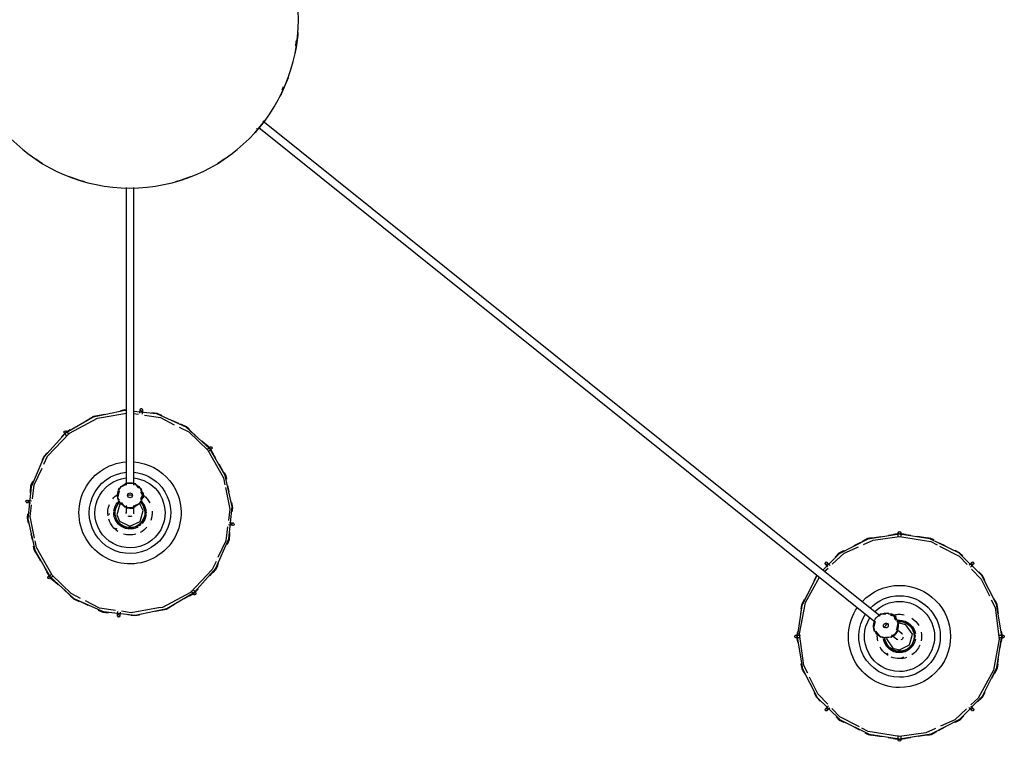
# Model space of a CAD drawing. Header units: millimetres. Extents: x 2868 to 10853, y -1210 to 7822.
# Tile 20 of 21: x 9659 to 10458, y 6433 to 7018. Entities that reach past the tile are written whole.
import ezdxf

# ---------------------------------------------------------------- set-up
doc = ezdxf.new("R2010")
doc.units = ezdxf.units.MM
doc.layers.add('E-LITE-EQPM', color=7, linetype='Continuous', lineweight=20)

# ---------------------------------------------------------------- blocks, each defined once
blk = doc.blocks.new('62802-7L - 64314-44-7L SAMBA Black_ribbon beige pendant lamp ø450-7L-659243-Planta_PDF Copy 1')
at = {"layer": 'E-LITE-EQPM', "color": 253, "lineweight": 25, "true_color": 0xaaaaaa}
for p, q in [((615.02, 582.1), (624.28, 583.52)), ((619.43, 583.03), (624.28, 583.78)), ((623.28, 584.29), (623.28, 580.7)), ((624.28, 583.52), (633.19, 582.11)), ((624.93, 583.68), (629.02, 583.03)), ((587.2, 573.66), (591.86, 575.98)), ((655.84, 576.48), (661.35, 573.66)), ((682.97, 560.39), (680.44, 557.86)), ((564.17, 558.97), (566.7, 556.44)), ((614.13, 513.73), (614.77, 514.32)), ((626.54, 517.25), (627.88, 516.77)), ((540.85, 500.95), (541.44, 504.61)), ((541.04, 500.7), (541.79, 505.31)), ((707.11, 504.39), (707.76, 500.22)), ((540.27, 499.28), (543.85, 499.28)), ((541.44, 496.17), (540.83, 500.1)), ((541.57, 497.17), (541.11, 500.21)), ((617.81, 498.94), (619.19, 500.05)), ((622.94, 495.37), (621.56, 494.26)), ((708.28, 501.28), (704.7, 501.28)), ((707.74, 499.87), (707.11, 495.95)), ((104.53, 87.61), (604.9, 488.6)), ((624.28, 487.26), (622.52, 488)), ((624.28, 489.52), (623.18, 490.04)), ((-10.2, 483.39), (-9.82, 479.93)), ((-7.89, 480.69), (-7.95, 481.23)), ((608.65, 483.91), (107.79, 82.54)), ((617.74, 482.18), (615.52, 482.16)), ((618.38, 481.8), (617.08, 483.42)), ((618.78, 482.11), (617.73, 483.42)), ((618.38, 481.8), (619.94, 483.05)), ((619.94, 483.05), (621.5, 484.3)), ((621.11, 483.98), (620.06, 485.29)), ((620.21, 485.92), (621.5, 484.3)), ((621.55, 486.99), (620.45, 485.61)), ((-39.72, 472.28), (-34.08, 474.82)), ((48.59, 467.2), (52.25, 465.11)), ((51.75, 466.18), (49.51, 463.38)), ((52.44, 464.96), (55.18, 461.94)), ((-64.96, 452.06), (-58.27, 458.13)), ((-64.67, 452.66), (-61.61, 455.45)), ((-69.64, 443.94), (-64.96, 452.06)), ((-67.6, 447.96), (-65.16, 452.22)), ((-66.18, 451.75), (-63.38, 449.51)), ((563.3, 447.7), (566.32, 444.91)), ((565.58, 440.17), (568.11, 442.7)), ((684.38, 441.59), (681.85, 444.12)), ((592.71, 424.08), (587.2, 426.9)), ((661.35, 426.9), (656.69, 424.58)), ((-80.45, 416.96), (-79.35, 422.04)), ((624.28, 417.04), (615.36, 418.45)), ((623.62, 416.88), (619.53, 417.53)), ((633.53, 418.46), (624.28, 417.04)), ((629.12, 417.53), (624.28, 416.78)), ((625.28, 416.27), (625.28, 419.86)), ((-11.83, 412.37), (-10.62, 413.12)), ((83.39, 410.2), (79.92, 409.82)), ((-16.84, 400.49), (-16.91, 401.36)), ((-3, 394.11), (-3, 395.89)), ((3, 395.89), (3, 394.11)), ((8.39, 393.27), (7.3, 392.74)), ((10.16, 391.86), (8.48, 390.95)), ((-83.39, 389.8), (-79.92, 390.18)), ((8.66, 387.84), (10.74, 387.84)), ((10.74, 383.84), (8.66, 383.84)), ((10.04, 383.58), (8.66, 381.84)), ((8.75, 389.19), (9.06, 387.84)), ((10.74, 387.34), (9.07, 387.34)), ((10.74, 384.35), (9.07, 384.35)), ((10.74, 385.84), (10.74, 387.84)), ((10.74, 383.84), (10.74, 385.84)), ((-3, 136.3), (-3, 377.57)), ((3, 377.57), (3, 136.3)), ((80.45, 383.04), (79.35, 377.96)), ((69.61, 356.01), (64.96, 347.94)), ((67.6, 352.04), (65.16, 347.78)), ((64.96, 347.94), (58.27, 341.87)), ((64.67, 347.34), (61.61, 344.55)), ((66.18, 348.25), (63.38, 350.49)), ((-52.38, 335.31), (-55.51, 338.78)), ((-52.69, 335.31), (-55.18, 338.06)), ((-51.75, 333.82), (-49.51, 336.62)), ((-48.59, 332.8), (-52.04, 334.77)), ((-49.29, 333.52), (-51.96, 335.06)), ((39.72, 327.72), (34.08, 325.18)), ((-23.2, 322.81), (-2.82, 319.31)), ((2.9, 319.54), (6.96, 320.15)), ((10.2, 316.61), (9.82, 320.07))]:
    blk.add_line(p, q, dxfattribs=at)
at = {"layer": 'E-LITE-EQPM', "color": 253, "lineweight": 25, "true_color": 0xaaaaaa, "flags": 128}
for points in [[(557.89, 450.76), (556.9, 451.75), (545.17, 475.05), (541.25, 500.85), (545.52, 526.59), (557.57, 549.73), (576.21, 567.98), (599.59, 579.56), (624.28, 583.31)], [(624.28, 583.31), (650.04, 579.21), (673.26, 567.32), (691.65, 548.81), (703.38, 525.51), (707.31, 499.71), (703.03, 473.97), (690.98, 450.83), (672.34, 432.58), (648.96, 421), (624.28, 417.25)], [(625.28, 581.51), (625.28, 584.15), (625.28, 584.29)], [(624.28, 581.31), (598.83, 577.21), (593.75, 574.57)], [(596.26, 578.52), (598.81, 579.81), (601.6, 580.24)], [(596.96, 578.53), (599.24, 579.67), (609.83, 581.3)], [(653.41, 574.91), (645.66, 578.44), (624.28, 581.31)], [(639.53, 581.1), (650.08, 579.42), (651.98, 578.45)], [(647, 580.18), (650.12, 579.68), (654.58, 577.41)], [(591.76, 573.54), (575.96, 565.33), (569.4, 558.6)], [(572.99, 565.57), (575.45, 568.02), (579.13, 569.88)], [(573.51, 565.68), (575.87, 568), (580.11, 570.12)], [(678.76, 558.86), (669.12, 567.77), (657.55, 573.03)], [(669.04, 569.73), (673.33, 567.53), (675.41, 565.45)], [(669.65, 569.71), (673.42, 567.79), (676.5, 564.7)], [(567.68, 558.29), (565.67, 560.3), (565.58, 560.39)], [(566.03, 555.14), (557.98, 546.87), (551.35, 533.24)], [(555.06, 546.03), (556.88, 549.59), (560.01, 552.69)], [(555.16, 545.6), (557.26, 549.66), (561.28, 553.62)], [(698.75, 470.49), (701.85, 476.86), (705.28, 502.4), (700.52, 527.73), (688.04, 550.28), (682.23, 555.65)], [(682.29, 556.88), (684.29, 558.88), (684.38, 558.97)], [(687.56, 553.24), (691.76, 549.01), (693.7, 545.18)], [(689.58, 551.59), (691.9, 549.27), (693.54, 546.03)], [(549.8, 530.07), (546.7, 523.7), (543.27, 498.16), (548.03, 472.83), (559.52, 452.06)], [(544.35, 522.68), (544.93, 526.31), (546.42, 529.21)], [(544.52, 521.95), (545.26, 526.46), (547.58, 530.95)], [(699.27, 534.15), (703.54, 525.7), (704.64, 518.55)], [(701.6, 530.16), (703.74, 525.93), (704.24, 522.73)], [(611.52, 501.16), (615.39, 509.8), (624.28, 513.3)], [(624.28, 513.3), (633.59, 509.38), (637.29, 499.98), (633.16, 490.76), (624.28, 487.26)], [(613.91, 501.43), (613.7, 502.23), (619.01, 509.66), (624.28, 511.04)], [(624.28, 511.04), (632.54, 507.16), (634.85, 498.33), (629.54, 490.9), (624.28, 489.52)], [(706.05, 509.44), (707.52, 499.88), (706.87, 495.93)], [(543.31, 501.28), (540.4, 501.28), (540.27, 501.28)], [(604.91, 495.86), (608.71, 500.68), (610.93, 500.69)], [(613.28, 500.7), (617.63, 500.73), (618.88, 499.74)], [(619.19, 500.05), (622.26, 502.51), (622.41, 502.63)], [(626.16, 497.95), (623.99, 496.21), (622.94, 495.37)], [(705.24, 499.28), (708.15, 499.28), (708.28, 499.28)], [(604.45, 488.23), (603.18, 493.68), (603.97, 494.67)], [(622, 494.67), (623.27, 489.18), (622.49, 488.18)], [(-64.79, 451.92), (-45.48, 469.47), (-21.68, 480.15), (4.26, 482.92), (29.79, 477.51), (52.37, 464.44), (69.78, 445.01), (80.3, 421.13), (82.89, 395.17), (77.3, 369.69), (64.79, 348.08)], [(-26.2, 478.36), (-21.8, 480.34), (-18.88, 480.65)], [(-25.8, 478.83), (-21.95, 480.57), (-17.61, 481.04)], [(-7.95, 481.25), (-8.2, 483.48), (-8.21, 483.61)], [(23.2, 477.19), (0.86, 481.03), (-6.96, 479.85)], [(-1.75, 482.5), (4.17, 483.14), (8.37, 482.25)], [(0.8, 483.05), (4.06, 483.4), (7.59, 482.67)], [(20.62, 479.67), (29.74, 477.75), (36, 474.14)], [(549.28, 466.41), (545.01, 474.86), (543.91, 482.01)], [(613.17, 482.15), (608.82, 482.12), (607.53, 483.15)], [(704.55, 481.74), (703.29, 474.1), (701.08, 469.81)], [(-48.14, 467.7), (-45.8, 469.82), (-41.24, 471.88)], [(-11.64, 479.15), (-24.63, 477.2), (-35.97, 471.46)], [(69.82, 439.48), (66.79, 445.89), (49, 464.54), (26.26, 476.66), (23.4, 477.15)], [(25.04, 479.02), (29.68, 478.05), (32.49, 476.44)], [(546.95, 470.4), (544.81, 474.63), (544.31, 477.83)], [(704.2, 477.88), (703.62, 474.25), (702.13, 471.35)], [(-40.02, 469.41), (-47.62, 465.56), (-63.23, 450.67)], [(-53.52, 462.45), (-45.63, 469.63), (-43.67, 470.5)], [(43.99, 469.54), (52.37, 464.71), (55.04, 461.73)], [(51.46, 462.61), (53.23, 464.83), (53.31, 464.93)], [(682.69, 445.6), (690.57, 453.69), (697.2, 467.32)], [(557.72, 450.61), (556.79, 451.55), (554.85, 455.38)], [(-2.82, 317.23), (-4.26, 317.08), (-29.79, 322.49), (-52.37, 335.56), (-69.78, 354.99), (-80.3, 378.87), (-82.89, 404.83), (-77.3, 430.31), (-64.79, 451.92)], [(-63.23, 450.67), (-75.95, 428.26), (-77.06, 422.64)], [(-62.61, 451.46), (-64.83, 453.23), (-64.93, 453.31)], [(64.66, 451.05), (69.85, 445.29), (71.8, 440.88)], [(67.46, 448.37), (69.93, 445.64), (71.26, 442.66)], [(557.5, 450.44), (556.65, 451.3), (555.01, 454.53)], [(693.39, 454.96), (691.29, 450.9), (687.27, 446.94)], [(693.49, 454.53), (691.67, 450.97), (688.54, 447.87)], [(624.28, 417.25), (598.51, 421.35), (575.29, 433.24), (561.98, 446.64)], [(566.26, 443.68), (564.26, 441.68), (564.17, 441.59)], [(569.79, 441.7), (579.43, 432.79), (591, 427.53)], [(656.79, 427.02), (672.59, 435.23), (679.15, 441.96)], [(680.87, 442.27), (682.88, 440.27), (682.97, 440.17)], [(-78.57, 427.06), (-77.98, 429.86), (-76.58, 432.31)], [(-78.14, 427.62), (-77.61, 430.11), (-72.5, 438.98)], [(79.2, 411.39), (77.82, 422.6), (71.33, 436.29)], [(578.9, 430.85), (575.13, 432.77), (572.05, 435.86)], [(579.51, 430.83), (575.22, 433.03), (573.14, 435.11)], [(675.04, 434.88), (672.68, 432.56), (668.44, 430.44)], [(675.56, 434.99), (673.1, 432.54), (669.42, 430.68)], [(78.59, 425.59), (80.44, 421.41), (81.02, 415.8)], [(78.98, 425.42), (80.62, 421.75), (81.09, 417.38)], [(595.14, 425.65), (602.9, 422.12), (624.28, 419.25)], [(624.28, 419.25), (649.72, 423.35), (654.8, 425.99)], [(-77.5, 420.44), (-80.98, 402.98), (-79.82, 393.65)], [(601.55, 420.38), (598.43, 420.88), (593.97, 423.15)], [(609.02, 419.46), (598.48, 421.14), (596.57, 422.11)], [(623.28, 419.24), (623.28, 416.41), (623.28, 416.27)], [(651.59, 422.03), (649.31, 420.89), (638.72, 419.26)], [(652.29, 422.04), (649.74, 420.75), (646.95, 420.32)], [(-83.03, 400.81), (-83.39, 404.26), (-82.54, 408.3)], [(-82.78, 401.29), (-83.12, 404.58), (-82.12, 409.21)], [(-8.66, 390.6), (-12.98, 399.02), (-10.16, 408.14)], [(-10.16, 408.14), (-1.28, 412.95), (8.37, 409.97), (12.98, 400.98), (10.16, 391.86)], [(-8.39, 406.73), (-0.2, 410.75), (8.14, 407.03), (10.61, 398.24), (8.39, 393.27)], [(80.72, 407.89), (83.48, 408.2), (83.61, 408.21)], [(-7.38, 392.63), (-8.14, 392.97), (-10.61, 401.76), (-8.39, 406.73)], [(-3, 395.89), (-3, 399.83), (-3, 400.01)], [(3, 400.01), (3, 397.23), (3, 395.89)], [(77.5, 379.56), (80.98, 397.02), (79.82, 406.35)], [(-80.72, 392.11), (-83.48, 391.8), (-83.61, 391.79)], [(-7.21, 391.69), (-4.51, 395.1), (-2.95, 395.45)], [(2.95, 394.72), (8.04, 392.27), (8.32, 391.04)], [(82.78, 398.71), (83.12, 395.42), (82.12, 390.79)], [(83.03, 399.19), (83.39, 395.74), (82.54, 391.7)], [(-78.59, 374.41), (-80.44, 378.59), (-81.02, 384.2)], [(-79.2, 388.61), (-77.82, 377.4), (-71.33, 363.71)], [(-8.66, 382.13), (-10.04, 388.1), (-8.66, 389.85)], [(-78.98, 374.58), (-80.62, 378.25), (-81.09, 382.62)], [(-3, 376.99), (-8.04, 379.41), (-8.32, 380.64)], [(7.21, 380), (4.51, 376.59), (3, 376.24)], [(63.23, 349.33), (75.95, 371.74), (77.06, 377.36)], [(78.14, 372.38), (77.61, 369.89), (72.26, 360.61)], [(78.5, 372.6), (77.98, 370.14), (76.58, 367.69)], [(-69.82, 360.52), (-66.79, 354.11), (-49, 335.46), (-26.26, 323.34), (-23.22, 322.82)], [(-66.7, 351.22), (-69.85, 354.71), (-71.89, 359.32)], [(-67.46, 351.63), (-69.93, 354.36), (-71.26, 357.34)], [(64.79, 348.08), (45.48, 330.53), (21.68, 319.85), (2.9, 317.84)], [(40.02, 330.59), (47.62, 334.44), (63.23, 349.33)], [(62.61, 348.54), (64.83, 346.77), (64.93, 346.69)], [(-51.46, 337.39), (-53.23, 335.17), (-53.31, 335.07)], [(53.52, 337.55), (45.63, 330.37), (43.67, 329.5)], [(11.64, 320.85), (24.63, 322.8), (35.97, 328.54)], [(48.14, 332.3), (45.8, 330.18), (41.24, 328.12)], [(-20.62, 320.33), (-29.74, 322.25), (-36, 325.86)], [(-25.04, 320.98), (-29.68, 321.95), (-32.49, 323.56)], [(25.8, 321.17), (21.95, 319.43), (17.61, 318.96)], [(26.2, 321.64), (21.8, 319.66), (18.88, 319.35)], [(-2.82, 317.01), (-4.17, 316.86), (-8.37, 317.75)], [(-2.82, 316.73), (-4.06, 316.6), (-7.59, 317.33)], [(7.89, 319.31), (8.2, 316.52), (8.21, 316.39)]]:
    blk.add_lwpolyline(points, dxfattribs=at)
at = {"layer": 'E-LITE-EQPM', "color": 253, "lineweight": 25, "true_color": 0xaaaaaa}
for centre, radius, start, end in [((624.28, 584.29), 1, 0, 180), ((624.28, 584.29), 1, 180, 0), ((564.87, 559.68), 1, 45, 225), ((564.87, 559.68), 1, 225, 45), ((683.68, 559.68), 1, 135, 315), ((683.68, 559.68), 1, 315, 135), ((624.28, 500.28), 41.43, 90, 214.76588), ((624.28, 500.28), 41.43, 270, 90), ((624.28, 500.28), 33.05, 90, 213.72925), ((624.28, 500.28), 28.44, 90, 212.69096), ((624.28, 500.28), 33.05, 270, 90), ((624.28, 500.28), 28.44, 270, 90), ((624.28, 500.28), 17.98, 121.13461, 150.72344), ((624.28, 500.28), 12.09, 90, 173.98154), ((624.28, 500.28), 12.02, 90, 173.78123), ((624.28, 500.28), 13.14, 90, 130), ((624.28, 500.28), 13.01, 116.68911, 122.36429), ((624.28, 500.28), 17.98, 90, 111.65084), ((624.28, 500.28), 13.01, 90, 107.30038), ((624.28, 500.28), 17.98, 71.73697, 90), ((624.28, 500.28), 13.14, 50, 90), ((624.28, 500.28), 13.01, 81.94628, 90), ((624.28, 500.28), 12.09, 270, 90), ((624.28, 500.28), 12.02, 270, 90), ((624.28, 500.28), 17.98, 23.14262, 55.67632), ((624.28, 500.28), 17.98, 168.75, 184.29725), ((624.28, 500.28), 13.14, 134.96348, 170), ((624.28, 500.28), 13.01, 135, 145.47984), ((624.28, 500.28), 13.14, 10, 45.03652), ((624.28, 500.28), 17.98, 348.75, 11.25), ((540.27, 500.28), 1, 90, 270), ((540.27, 500.28), 1, 270, 90), ((613.23, 491.43), 10, 38.70791, 218.70791), ((613.23, 491.43), 10.29, 152.70405, 163.64459), ((613.23, 491.43), 10, 218.70791, 38.70791), ((613.23, 491.43), 10.29, 94.27602, 103.07464), ((624.28, 500.29), 3, 128.70791, 141.15844), ((624.28, 500.29), 3, 113.70791, 128.70791), ((624.28, 500.29), 3, 8.70791, 68.70791), ((624.28, 500.29), 3, 296.23657, 308.70791), ((624.28, 500.29), 3, 308.70791, 323.70791), ((624.28, 500.28), 13.14, 314.97665, 350), ((708.28, 500.28), 1, 90, 270), ((708.28, 500.28), 1, 270, 90), ((613.23, 491.43), 2, 38.70791, 218.70791), ((613.23, 491.43), 2, 38.70791, 218.70791), ((613.23, 491.43), 2, 218.70791, 38.70791), ((613.23, 491.43), 2, 218.70791, 38.70791), ((624.28, 500.28), 13.14, 260.7597, 270), ((613.23, 491.43), 10.29, 332.70405, 343.64459), ((624.28, 500.28), 13.01, 261.94628, 270), ((624.28, 500.28), 12.09, 262.75249, 270), ((624.28, 500.28), 12.02, 263.66047, 270), ((624.28, 500.28), 13.14, 270, 310), ((624.28, 500.28), 13.01, 270, 287.30038), ((624.28, 500.28), 13.01, 298.91172, 302.36429), ((624.28, 500.28), 13.01, 315, 325.47984), ((624.28, 500.28), 17.98, 304.32368, 330.6342), ((-9.21, 483.5), 1, 6.29209, 186.29209), ((-9.21, 483.5), 1, 186.29209, 6.29209), ((624.28, 500.28), 28.44, 224.56128, 270), ((613.23, 491.43), 10.29, 274.27602, 283.07464), ((624.28, 500.28), 17.98, 257.70365, 270), ((624.28, 500.28), 17.98, 270, 281.82368), ((624.28, 500.28), 41.43, 222.90597, 270), ((624.28, 500.28), 33.05, 223.94035, 270), ((52.53, 465.55), 1, 141.29209, 321.29209), ((52.53, 465.55), 1, 321.29209, 141.29209), ((-65.55, 452.53), 1, 51.29209, 231.29209), ((-65.55, 452.53), 1, 231.29209, 51.29209), ((0, 400), 41.43, 321.29209, 141.29209), ((564.87, 440.88), 1, 135, 315), ((564.87, 440.88), 1, 315, 135), ((683.68, 440.88), 1, 45, 225), ((683.68, 440.88), 1, 225, 45), ((0, 400), 33.05, 321.29209, 141.29209), ((0, 400), 41.43, 141.29209, 266.08387), ((0, 400), 28.44, 321.29209, 141.29209), ((0, 400), 33.05, 141.29209, 264.83905), ((0, 400), 28.44, 141.29209, 263.7719), ((0, 400), 17.98, 74.43471, 106.96841), ((0, 400), 17.98, 40.04209, 62.54209), ((624.28, 416.27), 1, 0, 180), ((624.28, 416.27), 1, 180, 0), ((0, 400), 17.98, 141.29209, 162.94293), ((0, 400), 17.98, 123.02906, 141.29209), ((0, 400), 13.14, 141.29209, 181.29209), ((0, 400), 13.01, 141.29209, 158.59247), ((0, 400), 12.09, 141.29209, 225.27363), ((0, 400), 12.02, 141.29209, 225.07333), ((0, 400), 13.14, 101.29209, 141.29209), ((0, 400), 13.01, 133.23838, 141.29209), ((0, 400), 12.09, 321.29209, 141.29209), ((0, 400), 12.02, 321.29209, 141.29209), ((0, 400), 13.14, 61.29209, 96.26586), ((0, 400), 13.14, 6.34989, 41.29209), ((83.5, 409.21), 1, 96.29209, 276.29209), ((83.5, 409.21), 1, 276.29209, 96.29209), ((0, 400), 17.98, 172.42671, 202.01553), ((0, 400), 13.01, 167.9812, 173.57692), ((0, 400.01), 3, 165, 180), ((0, 400.01), 3, 180, 192.45053), ((0, 400.01), 3, 60, 120), ((0, 400.01), 3, 0, 15), ((0, 400.01), 3, 347.52866, 0), ((0, 400), 13.14, 321.29209, 1.29209), ((0, 400), 13.01, 6.29209, 16.77194), ((0, 400), 17.98, 355.61577, 20.53493), ((-83.5, 390.79), 1, 96.29209, 276.29209), ((-83.5, 390.79), 1, 276.29209, 96.29209), ((0, 400), 13.14, 186.33541, 221.29209), ((0, 400), 13.01, 186.29209, 196.77194), ((0, 385.84), 10, 90, 270), ((0, 385.84), 10.29, 145.56811, 154.36673), ((0, 385.84), 10, 270, 90), ((0, 400), 12.02, 313.79195, 321.29209), ((0, 400), 12.09, 313.66951, 321.29209), ((0, 385.84), 10.29, 23.99614, 34.93668), ((0, 400), 13.14, 312.05179, 321.29209), ((0, 400), 13.01, 313.23838, 321.29209), ((0, 400), 13.01, 321.29209, 338.59247), ((0, 400), 13.01, 347.98121, 353.57692), ((0, 400), 17.98, 321.29209, 333.11577), ((0, 400), 17.98, 219.25061, 235.58934), ((0, 385.84), 2, 90, 270), ((0, 385.84), 2, 90, 270), ((0, 385.84), 2, 270, 90), ((0, 385.84), 2, 270, 90), ((0, 400), 17.98, 308.99574, 321.29209), ((0, 385.84), 10.29, 203.99614, 214.93668), ((0, 400), 28.44, 276.06295, 321.29209), ((0, 400), 33.05, 275.4128, 321.29209), ((0, 385.84), 10.29, 325.56811, 334.36673), ((0, 400), 41.43, 274.19806, 321.29209), ((65.55, 347.47), 1, 51.29209, 231.29209), ((65.55, 347.47), 1, 231.29209, 51.29209), ((-52.53, 334.45), 1, 141.29209, 321.29209), ((-52.53, 334.45), 1, 321.29209, 141.29209), ((9.21, 316.5), 1, 6.29209, 186.29209), ((9.21, 316.5), 1, 186.29209, 6.29209), ((0, 0), 136.69, 105.70681, 110.91468), ((0, 0), 136.69, 69.08532, 74.29319), ((0, 0), 136.69, 121.42252, 127.64611), ((0, 0), 136.69, 52.35389, 58.57748), ((0, 0), 136.69, 36.2205, 42.85067), ((0, 0), 135.83, 40.58758, 40.90909), ((0, 0), 136.69, 20.28697, 27.10926), ((0, 0), 135.83, 23.68616, 24.99261), ((0, 0), 136.69, 4.44485, 11.34746), ((0, 0), 135.83, 7.22863, 8.98928)]:
    blk.add_arc(centre, radius, start, end, dxfattribs=at)
for centre, major_axis, ratio, start_param, end_param in [((624.28, 584.29), (1, 0), 0.999647, 2.618229, 3.141593), ((624.28, 584.29), (1, 0), 0.999647, 3.141946, 4.450648), ((624.28, 584.29), (1, 0), 0.999647, 0.261505, 1.308938), ((624.28, 584.29), (1, 0), 0.999647, 4.97413, 5.23587), ((564.87, 559.68), (0.707, 0.707), 0.999647, 1.04708, 2.094513), ((564.87, 559.68), (0.707, 0.707), 0.999647, 0, 0.523364), ((564.87, 559.68), (0.707, 0.707), 0.999647, 5.759351, 6.282832), ((564.87, 559.68), (0.707, 0.707), 0.999647, 4.97413, 5.23587), ((683.68, 559.68), (-0.707, 0.707), 0.999647, 0.000353, 0.523834), ((683.68, 559.68), (-0.707, 0.707), 0.999647, 1.047315, 2.094277), ((683.68, 559.68), (-0.707, 0.707), 0.999647, 5.759822, 6.283185), ((683.68, 559.68), (-0.707, 0.707), 0.999647, 4.188673, 5.236105), ((683.68, 559.68), (-0.707, 0.707), 0.999647, 3.141593, 3.664956), ((564.87, 559.68), (0.707, 0.707), 0.999647, 3.403686, 4.450648), ((683.68, 559.68), (-0.707, 0.707), 0.999647, 2.617759, 3.14124), ((540.27, 500.28), (0, 1), 0.999647, 0.261505, 1.308938), ((540.27, 500.28), (0, 1), 0.999647, 2.356371, 3.141593), ((540.27, 500.28), (0, 1), 0.999647, 3.141946, 4.450648), ((708.28, 500.28), (0, 1), 0.999647, 0.000353, 1.832537), ((708.28, 500.28), (0, 1), 0.999647, 2.094277, 3.14124), ((708.28, 500.28), (0, 1), 0.999647, 3.141593, 4.712389), ((613.23, 491.43), (-1.88, 2.34), 0.038955, 1.047198, 1.308997), ((613.23, 491.43), (-1.88, 2.34), 0.038955, 1.328997, 1.570796), ((613.23, 491.43), (-1.88, 2.34), 0.038955, 1.570796, 2.352743), ((-9.21, 483.5), (0.994, 0.11), 0.999647, 2.356371, 3.141593), ((-9.21, 483.5), (0.994, 0.11), 0.999647, 3.141946, 3.665427), ((-9.21, 483.5), (0.994, 0.11), 0.999647, 3.927167, 5.23587), ((-9.21, 483.5), (0.994, 0.11), 0.999647, 0.785222, 2.094513), ((-9.21, 483.5), (0.994, 0.11), 0.999647, 5.497611, 6.282832), ((-9.21, 483.5), (0.994, 0.11), 0.999647, 0, 0.523364), ((52.53, 465.55), (-0.78, 0.625), 0.999647, 0.000353, 1.832537), ((52.53, 465.55), (-0.78, 0.625), 0.999647, 6.02168, 6.283185), ((52.53, 465.55), (-0.78, 0.625), 0.999647, 2.094277, 3.14124), ((52.53, 465.55), (-0.78, 0.625), 0.999647, 3.141593, 4.712389), ((-65.55, 452.53), (0.625, 0.78), 0.999647, 2.094513, 2.356371), ((-65.55, 452.53), (0.625, 0.78), 0.999647, 2.618229, 3.141593), ((-65.55, 452.53), (0.625, 0.78), 0.999647, 3.141946, 4.450648), ((-65.55, 452.53), (0.625, 0.78), 0.999647, 0, 1.308938), ((-65.55, 452.53), (0.625, 0.78), 0.999647, 4.97413, 5.23587), ((564.87, 440.88), (-0.707, 0.707), 0.999647, 0, 0.523364), ((564.87, 440.88), (-0.707, 0.707), 0.999647, 1.04708, 2.094513), ((564.87, 440.88), (-0.707, 0.707), 0.999647, 5.759351, 6.282832), ((564.87, 440.88), (-0.707, 0.707), 0.999647, 4.188908, 5.23587), ((564.87, 440.88), (-0.707, 0.707), 0.999647, 2.618229, 3.141593), ((564.87, 440.88), (-0.707, 0.707), 0.999647, 3.141946, 3.665427), ((683.68, 440.88), (0.707, 0.707), 0.999647, 1.832537, 2.094277), ((683.68, 440.88), (0.707, 0.707), 0.999647, 2.617759, 3.14124), ((683.68, 440.88), (0.707, 0.707), 0.999647, 3.141593, 3.664956), ((683.68, 440.88), (0.707, 0.707), 0.999647, 0.262093, 1.309056), ((683.68, 440.88), (0.707, 0.707), 0.999647, 4.188673, 5.236105), ((624.28, 416.27), (1, 0), 0.999647, 3.403098, 4.450531), ((624.28, 416.27), (1, 0), 0.999647, 1.832537, 2.094277), ((624.28, 416.27), (1, 0), 0.999647, 0.000353, 1.309056), ((624.28, 416.27), (1, 0), 0.999647, 5.759822, 6.283185), ((83.5, 409.21), (-0.11, 0.994), 0.999647, 0.523834, 1.309056), ((83.5, 409.21), (-0.11, 0.994), 0.999647, 1.832537, 3.14124), ((83.5, 409.21), (-0.11, 0.994), 0.999647, 6.02168, 6.283185), ((83.5, 409.21), (-0.11, 0.994), 0.999647, 3.141593, 3.664956), ((83.5, 409.21), (-0.11, 0.994), 0.999647, 3.926814, 5.236105), ((-83.5, 390.79), (-0.11, 0.994), 0.999647, 0.785222, 2.094513), ((-83.5, 390.79), (-0.11, 0.994), 0.999647, 0, 0.523364), ((-83.5, 390.79), (-0.11, 0.994), 0.999647, 4.97413, 6.282832), ((-83.5, 390.79), (-0.11, 0.994), 0.999647, 2.880087, 3.141593), ((-83.5, 390.79), (-0.11, 0.994), 0.999647, 3.665427, 4.450648), ((0, 385.84), (3, 0), 0.098539, 3.98916, 4.45059), ((0, 385.84), (-3, 0), 0.098539, 1.316772, 1.570796), ((0, 385.84), (3, 0), 0.098539, 4.712389, 5.435618), ((65.55, 347.47), (0.625, 0.78), 0.999647, 1.832537, 2.094277), ((65.55, 347.47), (0.625, 0.78), 0.999647, 3.141593, 4.450531), ((65.55, 347.47), (0.625, 0.78), 0.999647, 0.000353, 1.309056), ((65.55, 347.47), (0.625, 0.78), 0.999647, 5.759822, 6.283185), ((65.55, 347.47), (0.625, 0.78), 0.999647, 5.236105, 5.497964), ((-52.53, 334.45), (-0.78, 0.625), 0.999647, 0, 1.308938), ((-52.53, 334.45), (-0.78, 0.625), 0.999647, 2.618229, 3.141593), ((-52.53, 334.45), (-0.78, 0.625), 0.999647, 3.141946, 4.712389), ((9.21, 316.5), (0.994, 0.11), 0.999647, 2.356018, 3.14124), ((9.21, 316.5), (0.994, 0.11), 0.999647, 3.141593, 3.664956), ((9.21, 316.5), (0.994, 0.11), 0.999647, 3.926814, 5.236105), ((9.21, 316.5), (0.994, 0.11), 0.999647, 0.785575, 2.094277), ((9.21, 316.5), (0.994, 0.11), 0.999647, 5.497964, 6.283185), ((9.21, 316.5), (0.994, 0.11), 0.999647, 0.000353, 0.523834)]:
    blk.add_ellipse(centre, major_axis=major_axis, ratio=ratio, start_param=start_param, end_param=end_param, dxfattribs=at)
for points in [[(617.53, 500.46), (617.53, 500.46), (617.6, 500.42), (617.93, 500.26), (618.26, 500.08), (618.44, 499.97)], [(619.19, 500.05), (619.17, 500.03), (619.15, 500), (619.15, 499.96)], [(621.42, 497.99), (621.64, 497.72), (622.07, 497.16), (622.58, 496.39), (622.92, 495.78), (622.99, 495.54), (622.98, 495.45)], [(622.92, 495.36), (622.9, 495.35), (622.88, 495.34), (622.84, 495.35)], [(620.92, 485.03), (620.92, 485.03), (620.9, 485.01), (620.85, 484.94), (620.75, 484.83), (620.61, 484.68), (620.44, 484.49), (620.24, 484.29), (620.01, 484.07), (619.84, 483.92), (619.75, 483.84)], [(-3, 395.89), (-3, 395.86), (-2.98, 395.83), (-2.95, 395.8)], [(0, 396.34), (0.35, 396.34), (1.05, 396.32), (1.98, 396.25), (2.66, 396.13), (2.9, 396.03), (2.96, 395.97)], [(3, 395.87), (2.99, 395.84), (2.98, 395.82), (2.95, 395.8)], [(9.8, 387.84), (9.8, 387.84), (9.81, 387.82), (9.82, 387.73), (9.85, 387.58), (9.89, 387.38), (9.92, 387.14), (9.95, 386.85), (9.98, 386.53), (9.99, 386.31), (10, 386.19)], [(0, 375.84), (-0.27, 375.84), (-0.53, 375.85), (-0.78, 375.87)], [(0.81, 375.87), (0.55, 375.85), (0.27, 375.84), (0, 375.84)]]:
    blk.add_open_spline(points, degree=3, dxfattribs=at)
for points, knots in [([(621.42, 497.99), (621.09, 498.4), (620.4, 499.2), (619.65, 499.9), (619.36, 500.06), (619.28, 500.07)], [-1, -1, -1, -1, -0.8333333, -0.6666667, -0.5555556, -0.5555556, -0.5555556, -0.5555556]), ([(622.44, 495.32), (622.54, 495.08), (622.69, 494.69), (622.81, 494.29), (622.88, 494.06), (622.92, 493.92), (622.95, 493.8), (622.97, 493.69), (622.98, 493.66), (622.98, 493.66)], [0.4285714, 0.4285714, 0.4285714, 0.4285714, 0.5714286, 0.6785714, 0.7321429, 0.7857143, 0.8392857, 0.8928571, 1, 1, 1, 1]), ([(604.01, 487.53), (603.91, 487.77), (603.76, 488.17), (603.64, 488.56), (603.58, 488.79), (603.54, 488.93), (603.51, 489.05), (603.48, 489.16), (603.48, 489.2), (603.48, 489.2)], [0.4285714, 0.4285714, 0.4285714, 0.4285714, 0.5714286, 0.6785714, 0.7321429, 0.7857143, 0.8392857, 0.8928571, 1, 1, 1, 1]), ([(608.93, 482.4), (608.92, 482.4), (608.85, 482.43), (608.42, 482.65), (607.71, 483.06), (607.1, 483.52), (606.93, 483.65)], [0, 0, 0, 0, 0.1428571, 0.2857143, 0.5714286, 0.6765219, 0.6765219, 0.6765219, 0.6765219]), ([(619.24, 483.43), (619.19, 483.39), (619.02, 483.27), (618.73, 483.07), (618.42, 482.88), (618.16, 482.72), (617.88, 482.57), (617.8, 482.53), (617.8, 482.53)], [0.5486111, 0.5486111, 0.5486111, 0.5486111, 0.5833333, 0.6527778, 0.7222222, 0.7916667, 0.8611111, 1, 1, 1, 1]), ([(-4.36, 394.85), (-4.36, 394.85), (-4.28, 394.88), (-3.84, 395.09), (-3.23, 395.33), (-2.72, 395.47)], [0, 0, 0, 0, 0.1428571, 0.2857143, 0.5714286, 0.5714286, 0.5714286, 0.5714286]), ([(0, 396.34), (-0.53, 396.34), (-1.58, 396.3), (-2.6, 396.15), (-2.9, 396.03), (-2.96, 395.97)], [-1, -1, -1, -1, -0.8333333, -0.6666667, -0.5555556, -0.5555556, -0.5555556, -0.5555556]), ([(2.72, 395.47), (2.97, 395.4), (3.37, 395.27), (3.76, 395.11), (3.98, 395.02), (4.11, 394.96), (4.22, 394.91), (4.32, 394.86), (4.36, 394.85), (4.36, 394.85)], [0.4285714, 0.4285714, 0.4285714, 0.4285714, 0.5714286, 0.6785714, 0.7321429, 0.7857143, 0.8392857, 0.8928571, 1, 1, 1, 1]), ([(10, 385.54), (10, 385.47), (9.99, 385.26), (9.96, 384.91), (9.92, 384.55), (9.88, 384.25), (9.82, 383.94), (9.8, 383.85), (9.8, 383.84)], [0.5486111, 0.5486111, 0.5486111, 0.5486111, 0.5833333, 0.6527778, 0.7222222, 0.7916667, 0.8611111, 1, 1, 1, 1]), ([(-0.98, 375.89), (-1.3, 375.92), (-2.23, 376.06), (-3.19, 376.35), (-3.76, 376.57), (-3.98, 376.66), (-4.11, 376.72), (-4.22, 376.77), (-4.32, 376.82), (-4.36, 376.84), (-4.36, 376.84)], [0.1428571, 0.1428571, 0.1428571, 0.1428571, 0.2857143, 0.5714286, 0.6785714, 0.7321429, 0.7857143, 0.8392857, 0.8928571, 1, 1, 1, 1]), ([(4.36, 376.84), (4.36, 376.84), (4.28, 376.8), (3.84, 376.6), (2.92, 376.24), (1.77, 375.98), (1.14, 375.9), (0.98, 375.89)], [0, 0, 0, 0, 0.1428571, 0.2857143, 0.5714286, 0.7857143, 0.8571429, 0.8571429, 0.8571429, 0.8571429])]:
    blk.add_open_spline(points, degree=3, knots=knots, dxfattribs=at)

msp = doc.modelspace()

# ---------------------------------------------------------------- linework, layer by layer
at = {"layer": 'E-LITE-EQPM', "color": 253, "lineweight": 25, "true_color": 0xaaaaaa}
for start, end in [(90.00001, 270.00001), (270.00001, 90.00001)]:
    msp.add_arc((9748.88, 7018.11), 136.69, start, end, dxfattribs=at)

# ---------------------------------------------------------------- block references
at = {"layer": 'E-LITE-EQPM', "color": 253, "lineweight": 25, "true_color": 0xaaaaaa, "extrusion": (0, 0, -1), "rotation": 179.9999950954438}
msp.add_blockref('62802-7L - 64314-44-7L SAMBA Black_ribbon beige pendant lamp ø450-7L-659243-Planta_PDF Copy 1', (-9748.88, 7018.11), dxfattribs=at)

doc.saveas('drawing.dxf')
